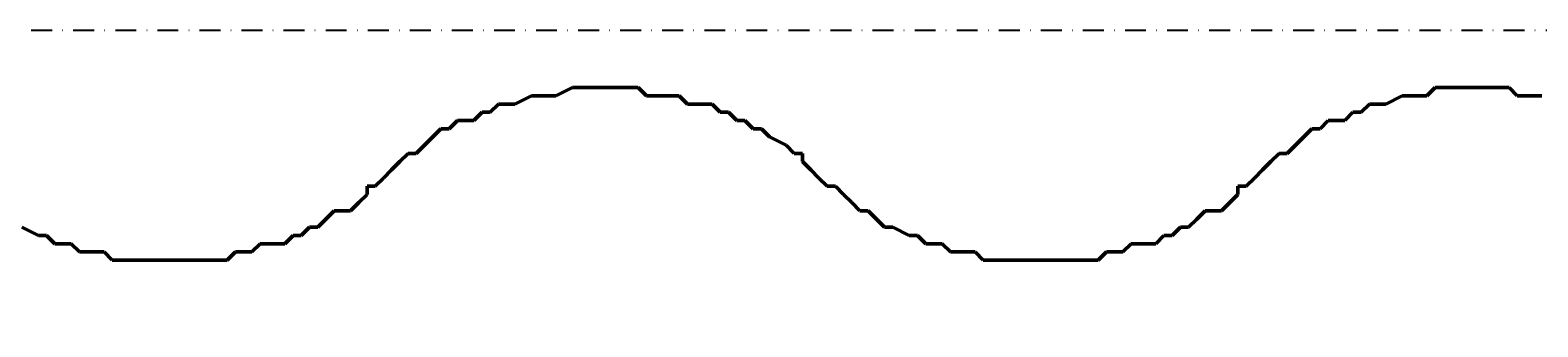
# Model space of a CAD drawing. Header units: millimetres. Extents: x 361 to 67326, y 666 to 56869.
# Tile 99 of 129: x 58171 to 58630, y 13881 to 13971. Entities that reach past the tile are written whole.
import ezdxf

# ---------------------------------------------------------------- set-up
doc = ezdxf.new("R2010")
doc.units = ezdxf.units.MM
doc.linetypes.add('DASHDOT', pattern=[25.4, 12.7, -6.35, 0, -6.35])
for name, color, linetype in [('maat', 1, 'Continuous'), ('stramien', 1, 'DASHDOT'), ('vanarris', 253, 'Continuous')]:
    doc.layers.add(name, color=color, linetype=linetype)
doc.styles.get("Standard").update_dxf_attribs({"font": 'arial.ttf'})
doc.dimstyles.new('Annotative', dxfattribs={"dimscale": 0, "dimtxt": 2, "dimasz": 2.5, "dimexe": 1.25, "dimexo": 0.625, "dimtad": 1, "dimdec": 0, "dimtxsty": 'Standard', "dimcen": 2.5, "dimadec": 0, "dimazin": 0, "dimtfac": 1, "dimtdec": 0, "dimtmove": 0, "dimatfit": 3, "dimfxl": 1, "dimarcsym": 0})

# ---------------------------------------------------------------- blocks, each defined once
blk = doc.blocks.new('*D423')
at = {"layer": 'Defpoints', "color": 0, "transparency": 16777216}
for p in [(52458.87, 13971.19), (59658.87, 13971.19), (59658.87, 13168.94)]:
    blk.add_point(p, dxfattribs=at)
at = {"layer": 'maat', "color": 0, "lineweight": -2, "transparency": 16777216}
for p, q in [((52458.87, 13908.69), (52458.87, 13043.94)), ((59658.87, 13908.69), (59658.87, 13043.94)), ((52708.87, 13168.94), (59408.87, 13168.94))]:
    blk.add_line(p, q, dxfattribs=at)
at = {"layer": 'maat', "color": 0, "transparency": 16777216}
for points in [[(52708.87, 13210.6), (52708.87, 13127.27), (52458.87, 13168.94)], [(59408.87, 13210.6), (59408.87, 13127.27), (59658.87, 13168.94)]]:
    blk.add_solid(points, dxfattribs=at)
at = {"layer": 'maat', "color": 0, "transparency": 16777216, "insert": (56058.87, 13333.55), "char_height": 200, "attachment_point": 5}
blk.add_mtext('7200', dxfattribs=at)

msp = doc.modelspace()

# ---------------------------------------------------------------- linework, layer by layer
at = {"layer": 'stramien', "color": 1, "ltscale": 0.5}
msp.add_lwpolyline([(1736.51, 13971.19), (67326.24, 13971.19)], dxfattribs=at)
at = {"layer": 'vanarris', "lineweight": 50}
for p, q in [((58318.87, 13948.69), (58323.87, 13951.19)), ((58323.87, 13951.19), (58326.37, 13951.19)), ((58326.37, 13951.19), (58328.87, 13951.19)), ((58328.87, 13951.19), (58331.37, 13951.19)), ((58331.37, 13951.19), (58336.37, 13953.69)), ((58336.37, 13953.69), (58338.87, 13953.69)), ((58338.87, 13953.69), (58341.37, 13953.69)), ((58341.37, 13953.69), (58343.87, 13953.69)), ((58343.87, 13953.69), (58346.37, 13953.69)), ((58346.37, 13953.69), (58351.37, 13953.69)), ((58351.37, 13953.69), (58353.87, 13953.69)), ((58353.87, 13953.69), (58356.37, 13953.69)), ((58356.37, 13953.69), (58358.87, 13951.19)), ((58358.87, 13951.19), (58363.87, 13951.19)), ((58363.87, 13951.19), (58366.37, 13951.19)), ((58366.37, 13951.19), (58368.87, 13951.19)), ((58368.87, 13951.19), (58371.37, 13948.69)), ((58583.87, 13948.69), (58588.87, 13951.19)), ((58588.87, 13951.19), (58591.37, 13951.19)), ((58591.37, 13951.19), (58593.87, 13951.19)), ((58593.87, 13951.19), (58596.37, 13951.19)), ((58596.37, 13951.19), (58598.87, 13953.69)), ((58598.87, 13953.69), (58603.87, 13953.69)), ((58603.87, 13953.69), (58606.37, 13953.69)), ((58606.37, 13953.69), (58608.87, 13953.69)), ((58608.87, 13953.69), (58611.37, 13953.69)), ((58611.37, 13953.69), (58616.37, 13953.69)), ((58616.37, 13953.69), (58618.87, 13953.69)), ((58618.87, 13953.69), (58621.37, 13953.69)), ((58621.37, 13953.69), (58623.87, 13951.19)), ((58623.87, 13951.19), (58628.87, 13951.19)), ((58628.87, 13951.19), (58631.37, 13951.19)), ((58306.37, 13943.69), (58308.87, 13946.19)), ((58308.87, 13946.19), (58311.37, 13946.19)), ((58311.37, 13946.19), (58313.87, 13948.69)), ((58313.87, 13948.69), (58316.37, 13948.69)), ((58316.37, 13948.69), (58318.87, 13948.69)), ((58371.37, 13948.69), (58373.87, 13948.69)), ((58373.87, 13948.69), (58378.87, 13948.69)), ((58378.87, 13948.69), (58381.37, 13946.19)), ((58381.37, 13946.19), (58383.87, 13946.19)), ((58383.87, 13946.19), (58386.37, 13943.69)), ((58571.37, 13943.69), (58573.87, 13946.19)), ((58573.87, 13946.19), (58576.37, 13946.19)), ((58576.37, 13946.19), (58578.87, 13948.69)), ((58578.87, 13948.69), (58581.37, 13948.69)), ((58581.37, 13948.69), (58583.87, 13948.69)), ((58298.87, 13941.19), (58301.37, 13943.69)), ((58301.37, 13943.69), (58306.37, 13943.69)), ((58386.37, 13943.69), (58388.87, 13943.69)), ((58388.87, 13943.69), (58391.37, 13941.19)), ((58563.87, 13941.19), (58566.37, 13943.69)), ((58566.37, 13943.69), (58571.37, 13943.69)), ((58291.37, 13936.19), (58293.87, 13938.69)), ((58293.87, 13938.69), (58296.37, 13941.19)), ((58296.37, 13941.19), (58298.87, 13941.19)), ((58391.37, 13941.19), (58393.87, 13941.19)), ((58393.87, 13941.19), (58396.37, 13938.69)), ((58396.37, 13938.69), (58401.37, 13936.19)), ((58556.37, 13936.19), (58558.87, 13938.69)), ((58558.87, 13938.69), (58561.37, 13941.19)), ((58561.37, 13941.19), (58563.87, 13941.19)), ((58283.87, 13931.19), (58286.37, 13933.69)), ((58286.37, 13933.69), (58288.87, 13933.69)), ((58288.87, 13933.69), (58291.37, 13936.19)), ((58401.37, 13936.19), (58403.87, 13933.69)), ((58403.87, 13933.69), (58406.37, 13933.69)), ((58406.37, 13933.69), (58406.37, 13931.19)), ((58548.87, 13931.19), (58551.37, 13933.69)), ((58551.37, 13933.69), (58553.87, 13933.69)), ((58553.87, 13933.69), (58556.37, 13936.19)), ((58278.87, 13926.19), (58281.37, 13928.69)), ((58281.37, 13928.69), (58283.87, 13931.19)), ((58406.37, 13931.19), (58408.87, 13928.69)), ((58408.87, 13928.69), (58411.37, 13926.19)), ((58543.87, 13926.19), (58546.37, 13928.69)), ((58546.37, 13928.69), (58548.87, 13931.19)), ((58273.87, 13921.19), (58273.87, 13923.69)), ((58273.87, 13923.69), (58276.37, 13923.69)), ((58276.37, 13923.69), (58278.87, 13926.19)), ((58411.37, 13926.19), (58413.87, 13923.69)), ((58413.87, 13923.69), (58416.37, 13923.69)), ((58416.37, 13923.69), (58418.87, 13921.19)), ((58538.87, 13921.19), (58538.87, 13923.69)), ((58538.87, 13923.69), (58541.37, 13923.69)), ((58541.37, 13923.69), (58543.87, 13926.19)), ((58268.87, 13916.19), (58271.37, 13918.69)), ((58271.37, 13918.69), (58273.87, 13921.19)), ((58418.87, 13921.19), (58421.37, 13918.69)), ((58421.37, 13918.69), (58423.87, 13916.19)), ((58533.87, 13916.19), (58536.37, 13918.69)), ((58536.37, 13918.69), (58538.87, 13921.19)), ((58261.37, 13913.69), (58263.87, 13916.19)), ((58263.87, 13916.19), (58268.87, 13916.19)), ((58423.87, 13916.19), (58426.37, 13916.19)), ((58426.37, 13916.19), (58428.87, 13913.69)), ((58526.37, 13913.69), (58528.87, 13916.19)), ((58528.87, 13916.19), (58533.87, 13916.19)), ((58168.87, 13911.19), (58173.87, 13908.69)), ((58253.87, 13908.69), (58256.37, 13911.19)), ((58256.37, 13911.19), (58258.87, 13911.19)), ((58258.87, 13911.19), (58261.37, 13913.69)), ((58428.87, 13913.69), (58431.37, 13911.19)), ((58431.37, 13911.19), (58433.87, 13911.19)), ((58433.87, 13911.19), (58438.87, 13908.69)), ((58518.87, 13908.69), (58521.37, 13911.19)), ((58521.37, 13911.19), (58523.87, 13911.19)), ((58523.87, 13911.19), (58526.37, 13913.69)), ((58173.87, 13908.69), (58176.37, 13908.69)), ((58176.37, 13908.69), (58178.87, 13906.19)), ((58178.87, 13906.19), (58181.37, 13906.19)), ((58181.37, 13906.19), (58183.87, 13906.19)), ((58183.87, 13906.19), (58186.37, 13903.69)), ((58238.87, 13903.69), (58241.37, 13906.19)), ((58241.37, 13906.19), (58246.37, 13906.19)), ((58246.37, 13906.19), (58248.87, 13906.19)), ((58248.87, 13906.19), (58251.37, 13908.69)), ((58251.37, 13908.69), (58253.87, 13908.69)), ((58438.87, 13908.69), (58441.37, 13908.69)), ((58441.37, 13908.69), (58443.87, 13906.19)), ((58443.87, 13906.19), (58446.37, 13906.19)), ((58446.37, 13906.19), (58448.87, 13906.19)), ((58448.87, 13906.19), (58451.37, 13903.69)), ((58503.87, 13903.69), (58506.37, 13906.19)), ((58506.37, 13906.19), (58511.37, 13906.19)), ((58511.37, 13906.19), (58513.87, 13906.19)), ((58513.87, 13906.19), (58516.37, 13908.69)), ((58516.37, 13908.69), (58518.87, 13908.69)), ((58186.37, 13903.69), (58191.37, 13903.69)), ((58191.37, 13903.69), (58193.87, 13903.69)), ((58193.87, 13903.69), (58196.37, 13901.19)), ((58196.37, 13901.19), (58198.87, 13901.19)), ((58198.87, 13901.19), (58203.87, 13901.19)), ((58203.87, 13901.19), (58206.37, 13901.19)), ((58206.37, 13901.19), (58208.87, 13901.19)), ((58208.87, 13901.19), (58211.37, 13901.19)), ((58211.37, 13901.19), (58213.87, 13901.19)), ((58213.87, 13901.19), (58218.87, 13901.19)), ((58218.87, 13901.19), (58221.37, 13901.19)), ((58221.37, 13901.19), (58223.87, 13901.19)), ((58223.87, 13901.19), (58226.37, 13901.19)), ((58226.37, 13901.19), (58231.37, 13901.19)), ((58231.37, 13901.19), (58233.87, 13903.69)), ((58233.87, 13903.69), (58236.37, 13903.69)), ((58236.37, 13903.69), (58238.87, 13903.69)), ((58451.37, 13903.69), (58456.37, 13903.69)), ((58456.37, 13903.69), (58458.87, 13903.69)), ((58458.87, 13903.69), (58461.37, 13901.19)), ((58461.37, 13901.19), (58463.87, 13901.19)), ((58463.87, 13901.19), (58468.87, 13901.19)), ((58468.87, 13901.19), (58471.37, 13901.19)), ((58471.37, 13901.19), (58473.87, 13901.19)), ((58473.87, 13901.19), (58476.37, 13901.19)), ((58476.37, 13901.19), (58478.87, 13901.19)), ((58478.87, 13901.19), (58483.87, 13901.19)), ((58483.87, 13901.19), (58486.37, 13901.19)), ((58486.37, 13901.19), (58488.87, 13901.19)), ((58488.87, 13901.19), (58491.37, 13901.19)), ((58491.37, 13901.19), (58496.37, 13901.19)), ((58496.37, 13901.19), (58498.87, 13903.69)), ((58498.87, 13903.69), (58501.37, 13903.69)), ((58501.37, 13903.69), (58503.87, 13903.69))]:
    msp.add_line(p, q, dxfattribs=at)

# ---------------------------------------------------------------- dimensions: what is measured, and where the dimension line sits
at = {"layer": 'maat'}
dim = msp.add_linear_dim(base=(59658.87, 13168.94), p1=(52458.87, 13971.19), p2=(59658.87, 13971.19), dimstyle='Annotative', dxfattribs=at)
dim.commit()
dim.dimension.update_dxf_attribs({"geometry": '*D423', "text_midpoint": (56058.87, 13333.55)})

doc.saveas('drawing.dxf')
